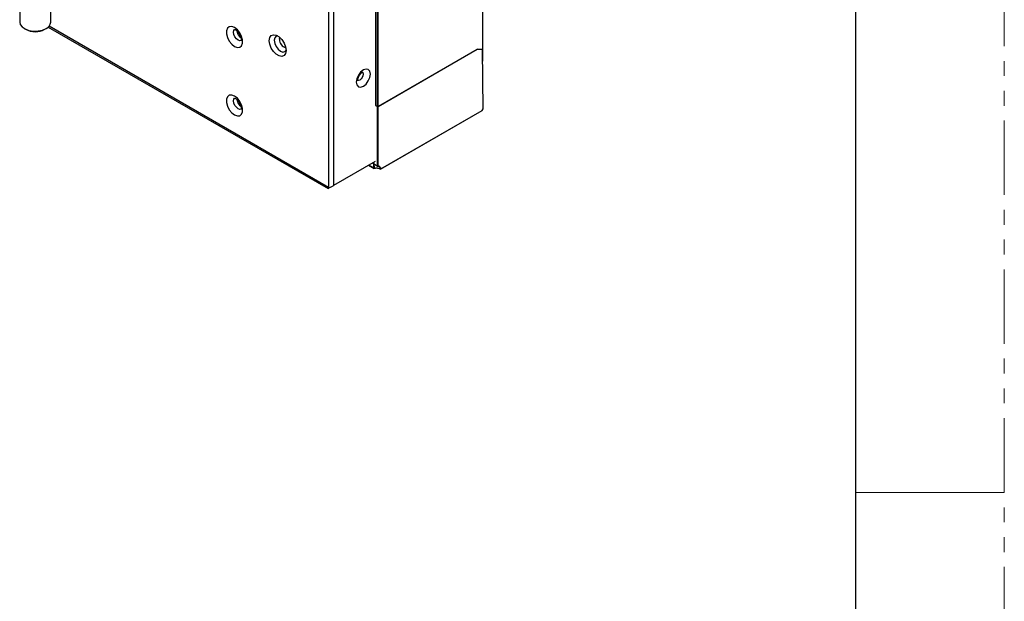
# Model space of a CAD drawing. Header units: millimetres. Extents: x 256 to 1374, y 313 to 1176.
# Tile 89 of 212: x 1290 to 1374, y 735 to 785. Entities that reach past the tile are written whole.
import ezdxf

# ---------------------------------------------------------------- set-up
doc = ezdxf.new("R2010")
doc.units = ezdxf.units.MM
doc.linetypes.add('PHANTOM', pattern=[12.7, 6.35, -1.27, 1.27, -1.27, 1.27, -1.27])

msp = doc.modelspace()

# ---------------------------------------------------------------- linework, layer by layer
at = {"color": 7, "linetype": 'PHANTOM', "lineweight": 0}
msp.add_line((1373.5306, 312.7499), (1373.5306, 1176.3499), dxfattribs=at)
at = {"color": 7, "linetype": 'Continuous', "lineweight": 30}
for p, q in [((1360.8306, 1150.9499), (1360.8306, 338.1499)), ((1329.0454, 781.3819), (1329.0454, 958.544)), ((1315.8708, 955.1123), (1315.8708, 770.5959)), ((1316.3422, 770.7883), (1316.3422, 954.9199)), ((1319.8919, 952.2189), (1319.8919, 777.5816)), ((1320.1123, 777.5099), (1320.1123, 952.1189)), ((1289.543, 785.8874), (1289.5371, 784.7019)), ((1292.1829, 784.6888), (1292.1888, 785.8743)), ((1289.9139, 784.1678), (1290.0283, 784.1002)), ((1291.6859, 784.092), (1291.8009, 784.1585)), ((1291.9715, 784.2799), (1315.8565, 770.4914)), ((1320.1123, 777.5099), (1328.574, 782.3947)), ((1328.5928, 782.3838), (1320.1311, 777.499)), ((1328.574, 782.3947), (1328.9982, 782.3675)), ((1328.574, 782.3947), (1328.5928, 782.3838)), ((1329.0171, 782.3566), (1328.5928, 782.3838)), ((1328.9982, 782.3675), (1329.0171, 782.3566)), ((1329.0642, 777.294), (1329.0171, 782.3566)), ((1329.0263, 781.3709), (1329.0454, 781.3819)), ((1319.8872, 777.5789), (1319.9675, 777.5499)), ((1319.8919, 777.5816), (1319.9722, 777.5527)), ((1319.9675, 777.5499), (1319.9722, 777.5527)), ((1320.0557, 777.499), (1319.9675, 777.5499)), ((1319.9722, 777.5527), (1320.0463, 777.5099)), ((1320.0557, 772.4139), (1320.0557, 777.499)), ((1320.1311, 772.3997), (1320.1311, 777.499)), ((1320.3197, 772.1642), (1328.9935, 777.1715)), ((1320.3554, 772.1757), (1328.9886, 777.1596)), ((1328.9935, 777.1715), (1329.0642, 777.294)), ((1316.3422, 770.7883), (1319.8872, 772.8348)), ((1319.7447, 772.3855), (1319.7447, 772.7525)), ((1319.2994, 772.4954), (1319.7879, 772.2135)), ((1319.6264, 772.6843), (1319.9439, 772.501)), ((1319.7447, 772.3855), (1319.7636, 772.3964)), ((1319.7642, 772.2452), (1319.7447, 772.3855)), ((1319.7636, 772.3964), (1319.7636, 772.6051)), ((1319.7636, 772.3964), (1319.7831, 772.256)), ((1319.7642, 772.2452), (1319.7831, 772.256)), ((1319.8142, 772.2163), (1319.8142, 772.238)), ((1319.9439, 772.501), (1320.0557, 772.4139)), ((1319.9627, 772.5119), (1320.0745, 772.4248)), ((1320.3006, 772.1532), (1320.3006, 772.175)), ((1320.3197, 772.1642), (1320.3008, 772.1751)), ((1320.3137, 772.1517), (1320.3554, 772.1757))]:
    msp.add_line(p, q, dxfattribs=at)
at = {"color": 8, "linetype": 'Continuous', "lineweight": 30}
for p, q in [((1320.0463, 777.5099), (1320.0463, 952.1134)), ((1315.8708, 770.5959), (1292.0429, 784.3514)), ((1319.7642, 772.2452), (1319.3151, 772.5044))]:
    msp.add_line(p, q, dxfattribs=at)
at = {"color": 7, "linetype": 'Continuous', "lineweight": 0}
msp.add_line((1360.8306, 744.5499), (1373.5306, 744.5499), dxfattribs=at)
at = {"color": 7, "linetype": 'Continuous', "lineweight": 30, "flags": 128}
for points in [[(1289.5371, 784.7019), (1289.5822, 784.503), (1289.7399, 784.2951), (1289.9971, 784.1227), (1290.331, 784.0011), (1290.7119, 783.9413), (1291.106, 783.9484), (1291.4782, 784.022), (1291.7955, 784.1553)], [(1307.8675, 784.2388), (1307.6297, 784.3277), (1307.4206, 784.309), (1307.2654, 784.185), (1307.1828, 783.9706), (1307.1828, 783.6918), (1307.2654, 783.3821), (1307.4206, 783.0788), (1307.6297, 782.8187), (1307.8675, 782.633), (1308.1053, 782.5441), (1308.3145, 782.5628), (1308.4697, 782.6868), (1308.5523, 782.9012), (1308.5523, 783.18), (1308.4697, 783.4897), (1308.3145, 783.793), (1308.1053, 784.0531), (1307.8675, 784.2388)], [(1312.2669, 782.2925), (1312.2236, 782.0336), (1312.0987, 781.856), (1311.9075, 781.7811), (1311.6729, 781.8179), (1311.4232, 781.962), (1311.1886, 782.1961), (1310.9973, 782.4918), (1310.8725, 782.8135), (1310.8291, 783.1225), (1310.8725, 783.3814), (1310.9973, 783.559), (1311.1886, 783.6339), (1311.4232, 783.5971), (1311.6729, 783.453), (1311.9075, 783.2189), (1312.0987, 782.9232), (1312.2236, 782.6014), (1312.2669, 782.2925)], [(1311.5547, 783.5338), (1311.4056, 783.4985), (1311.2897, 783.3651), (1311.249, 783.1523), (1311.2897, 782.8925), (1311.4056, 782.6252), (1311.5791, 782.3912), (1311.7837, 782.2261), (1311.9884, 782.1549), (1312.1618, 782.1886), (1312.2669, 782.3)], [(1318.8524, 780.6214), (1318.6224, 780.4358), (1318.4274, 780.1728), (1318.2971, 779.8724), (1318.2514, 779.5804), (1318.2971, 779.3412), (1318.4274, 779.1912), (1318.6224, 779.1533), (1318.8524, 779.2333), (1319.0824, 779.4189), (1319.2774, 779.6819), (1319.4077, 779.9823), (1319.4535, 780.2743), (1319.4077, 780.5135), (1319.2774, 780.6635), (1319.0824, 780.7013), (1318.8524, 780.6214)], [(1307.8675, 778.387), (1307.6297, 778.4758), (1307.4206, 778.4571), (1307.2654, 778.3331), (1307.1828, 778.1188), (1307.1828, 777.8399), (1307.2654, 777.5302), (1307.4206, 777.227), (1307.6297, 776.9668), (1307.8675, 776.7811), (1308.1053, 776.6922), (1308.3145, 776.7109), (1308.4697, 776.8349), (1308.5523, 777.0493), (1308.5523, 777.3282), (1308.4697, 777.6379), (1308.3145, 777.9411), (1308.1053, 778.2012), (1307.8675, 778.387)], [(1320.3006, 772.175), (1320.3006, 772.175), (1320.3006, 772.175), (1320.3006, 772.175), (1320.3007, 772.175), (1320.3007, 772.175), (1320.3008, 772.175), (1320.3008, 772.1751), (1320.3008, 772.1751)]]:
    msp.add_lwpolyline(points, dxfattribs=at)
at = {"color": 8, "linetype": 'Continuous', "lineweight": 30, "flags": 128}
for points in [[(1308.4486, 783.1363), (1308.3228, 783.112), (1308.1739, 783.1637), (1308.0251, 783.2838), (1307.8989, 783.454), (1307.8146, 783.6484), (1307.785, 783.8373), (1307.8146, 783.9921), (1307.8738, 784.0717)], [(1311.7012, 783.245), (1311.7308, 783.3997), (1311.7325, 783.4033)], [(1318.7872, 780.4388), (1318.8182, 780.3916), (1318.8406, 780.2743), (1318.8182, 780.1312), (1318.7543, 779.9839), (1318.6588, 779.855), (1318.546, 779.764), (1318.4333, 779.7248), (1318.3377, 779.7434), (1318.3363, 779.7442)], [(1308.4486, 777.2844), (1308.3228, 777.2601), (1308.1739, 777.3118), (1308.0251, 777.4319), (1307.8989, 777.6021), (1307.8146, 777.7965), (1307.785, 777.9854), (1307.8146, 778.1402), (1307.8738, 778.2198)]]:
    msp.add_lwpolyline(points, dxfattribs=at)
at = {"color": 7, "linetype": 'Continuous', "lineweight": 30}
for centre, radius, start, end in [((1291.5429, 784.7462), 0.6427, 293.147357, 354.870822), ((1290.8644, 785.6607), 1.7708, 242.171816, 297.641197), ((1308.9321, 784.0506), 0.8677, 186.771601, 233.554205), ((1308.9321, 778.1987), 0.8677, 186.77197, 233.554514)]:
    msp.add_arc(centre, radius, start, end, dxfattribs=at)
at = {"color": 8, "linetype": 'Continuous', "lineweight": 30}
msp.add_arc((1312.416, 783.2134), 0.7154, 177.474645, 255.99853, dxfattribs=at)
at = {"color": 7, "linetype": 'Continuous', "lineweight": 30}
for points, knots in [([(1307.8702, 784.0762), (1307.8711, 784.0766), (1307.8731, 784.0775), (1307.9448, 784.0513), (1308.038, 783.9883), (1308.1495, 783.885), (1308.2725, 783.7215), (1308.3728, 783.5263), (1308.4277, 783.3402), (1308.4404, 783.2007), (1308.426, 783.1202), (1308.4235, 783.1173), (1308.4224, 783.1159)], [0, 0, 0, 0, 0.0862731, 0.1853117, 0.2524714, 0.3582894, 0.4738892, 0.5959632, 0.7181412, 0.8197871, 0.9157277, 1, 1, 1, 1]), ([(1318.3828, 779.7011), (1318.3837, 779.6996), (1318.3882, 779.6926), (1318.3761, 779.7275), (1318.3787, 779.8091), (1318.4033, 779.9302), (1318.4595, 780.0733), (1318.5467, 780.2203), (1318.6484, 780.3388), (1318.723, 780.3986), (1318.773, 780.4299), (1318.8112, 780.4461), (1318.8137, 780.4461), (1318.8149, 780.446)], [0, 0, 0, 0, 0.0270229, 0.1264549, 0.2267846, 0.3318308, 0.447581, 0.5717076, 0.6977376, 0.8036176, 0.8380635, 0.9160938, 1, 1, 1, 1]), ([(1307.8702, 778.2243), (1307.8711, 778.2248), (1307.8731, 778.2257), (1307.9448, 778.1994), (1308.038, 778.1364), (1308.1495, 778.0332), (1308.2725, 777.8696), (1308.3728, 777.6744), (1308.4277, 777.4884), (1308.4404, 777.3488), (1308.426, 777.2683), (1308.4235, 777.2654), (1308.4224, 777.264)], [0, 0, 0, 0, 0.0862731, 0.1853118, 0.2524715, 0.3582895, 0.4738921, 0.5959618, 0.7181399, 0.8197858, 0.9157313, 1, 1, 1, 1]), ([(1320.0463, 777.5099), (1320.0511, 777.5077), (1320.0607, 777.5033), (1320.0793, 777.5014), (1320.0978, 777.5033), (1320.1074, 777.5077), (1320.1123, 777.5099)], [0, 0, 0, 0, 0.2497923, 0.5000405, 0.7500334, 1, 1, 1, 1]), ([(1320.1311, 777.499), (1320.1256, 777.4965), (1320.1146, 777.4914), (1320.0934, 777.4893), (1320.0722, 777.4914), (1320.0612, 777.4965), (1320.0557, 777.499)], [0, 0, 0, 0, 0.2500185, 0.5000233, 0.749838, 1, 1, 1, 1]), ([(1328.9747, 777.1824), (1328.9747, 777.1824), (1328.9747, 777.1824), (1328.9748, 777.1824), (1328.9748, 777.1824), (1328.9748, 777.1825), (1328.9748, 777.1825)], [0, 0, 0, 0, 0.252665, 0.4914634, 0.7565788, 1, 1, 1, 1]), ([(1328.9748, 777.1607), (1328.9773, 777.1596), (1328.9822, 777.1573), (1328.9884, 777.1587), (1328.9927, 777.1634), (1328.9933, 777.1688), (1328.9935, 777.1715)], [0, 0, 0, 0, 0.2499992, 0.5000424, 0.7499547, 1, 1, 1, 1]), ([(1319.8142, 772.238), (1319.8567, 772.2446), (1319.9418, 772.2577), (1320.0744, 772.2502), (1320.1999, 772.2243), (1320.267, 772.1914), (1320.3006, 772.175)], [0, 0, 0, 0, 0.25000296, 0.49999866, 0.74997453, 1, 1, 1, 1]), ([(1320.3006, 772.1532), (1320.267, 772.1696), (1320.1999, 772.2025), (1320.0744, 772.2284), (1319.9418, 772.2359), (1319.8567, 772.2228), (1319.8142, 772.2163)], [0, 0, 0, 0, 0.2500255, 0.5000013, 0.749997, 1, 1, 1, 1]), ([(1320.0557, 772.4139), (1320.0613, 772.4103), (1320.0725, 772.4031), (1320.0938, 772.3975), (1320.1148, 772.3961), (1320.1257, 772.3985), (1320.1311, 772.3997)], [0, 0, 0, 0, 0.2526841, 0.5035333, 0.752615, 1, 1, 1, 1]), ([(1320.0745, 772.4248), (1320.0773, 772.4225), (1320.083, 772.4178), (1320.0936, 772.4133), (1320.1042, 772.4107), (1320.1096, 772.4106), (1320.1123, 772.4106)], [0, 0, 0, 0, 0.2499816, 0.5000522, 0.7498671, 1, 1, 1, 1]), ([(1320.3008, 772.1751), (1320.2983, 772.2095), (1320.2932, 772.2783), (1320.253, 772.3536), (1320.1931, 772.4033), (1320.1392, 772.4081), (1320.1123, 772.4106)], [0, 0, 0, 0, 0.2499952, 0.4999979, 0.7500018, 1, 1, 1, 1]), ([(1320.1311, 772.3997), (1320.1581, 772.3972), (1320.212, 772.3924), (1320.2719, 772.3427), (1320.3121, 772.2674), (1320.3172, 772.1986), (1320.3197, 772.1642)], [0, 0, 0, 0, 0.2499982, 0.5000021, 0.7500048, 1, 1, 1, 1]), ([(1320.3197, 772.1642), (1320.3194, 772.1615), (1320.3188, 772.1561), (1320.3144, 772.1513), (1320.3081, 772.1499), (1320.3031, 772.1521), (1320.3006, 772.1532)], [0, 0, 0, 0, 0.2500453, 0.4999576, 0.7500008, 1, 1, 1, 1]), ([(1315.9398, 770.556), (1315.9228, 770.5342), (1315.8888, 770.4907), (1315.8526, 770.4846), (1315.8398, 770.5191), (1315.8604, 770.5703), (1315.8708, 770.5959)], [0, 0, 0, 0, 0.2499995, 0.5000043, 0.7500086, 1, 1, 1, 1]), ([(1315.8708, 770.5959), (1315.9052, 770.5961), (1315.9741, 770.5966), (1316.1065, 770.6312), (1316.2389, 770.6929), (1316.3078, 770.7565), (1316.3422, 770.7883)], [0, 0, 0, 0, 0.2500131, 0.5000163, 0.7500025, 1, 1, 1, 1])]:
    msp.add_open_spline(points, degree=3, knots=knots, dxfattribs=at)

doc.saveas('drawing.dxf')
